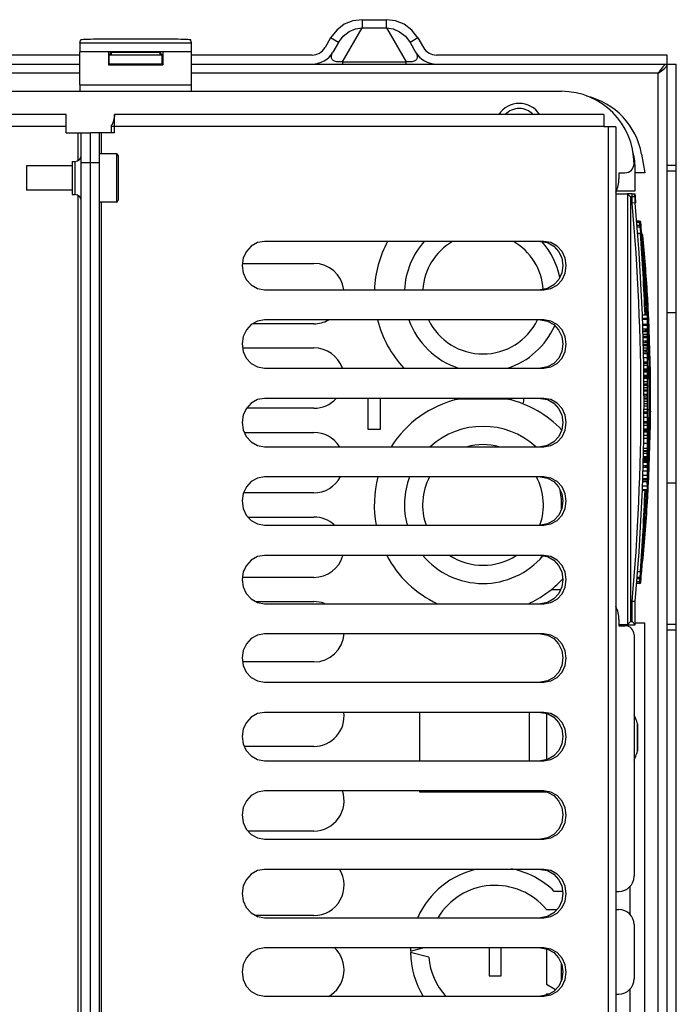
# Model space of a CAD drawing. Extents: x 0 to 594, y 0 to 420.
# Tile 43 of 119: x 292 to 314, y 360 to 392. Entities that reach past the tile are written whole.
import ezdxf

# ---------------------------------------------------------------- set-up
doc = ezdxf.new("R2010")
doc.units = 0
doc.header["$LTSCALE"] = 32.67
doc.layers.get('0').update_dxf_attribs({"linetype": 'CONTINUOUS'})
doc.layers.add('DATUM_AXIS', color=7, linetype='CONTINUOUS')
doc.layers.add('ROUNDS', color=7, linetype='CONTINUOUS')

msp = doc.modelspace()

# ---------------------------------------------------------------- linework, layer by layer
at = {"color": 7, "linetype": 'CONTINUOUS'}
for p, q in [((303.542, 392.364), (303.542, 392.092)), ((303.542, 392.364), (304.346, 392.364)), ((304.346, 392.092), (304.346, 392.364)), ((302.892, 390.967), (303.542, 392.092)), ((303.542, 392.092), (304.346, 392.092)), ((304.346, 392.092), (304.995, 390.967)), ((294.196, 391.598), (294.232, 391.704)), ((294.632, 391.725), (297.456, 391.725)), ((297.891, 391.598), (297.856, 391.704)), ((302.498, 391.759), (302.315, 391.442)), ((302.758, 391.609), (302.498, 391.759)), ((305.389, 391.759), (305.13, 391.609)), ((305.389, 391.759), (305.573, 391.442)), ((294.196, 391.598), (297.891, 391.598)), ((302.758, 391.609), (302.575, 391.292)), ((305.13, 391.609), (305.313, 391.292)), ((294.191, 391.192), (256.896, 391.192)), ((294.191, 390.207), (294.191, 391.299)), ((297.896, 391.299), (294.191, 391.299)), ((295.147, 391.295), (295.147, 390.867)), ((296.94, 391.295), (295.147, 391.295)), ((295.147, 391.295), (295.244, 391.279)), ((295.244, 391.279), (295.168, 391.204)), ((295.168, 390.888), (295.168, 391.204)), ((296.919, 391.192), (295.168, 391.192)), ((295.244, 391.192), (295.244, 391.279)), ((296.844, 391.279), (295.244, 391.279)), ((296.94, 391.295), (296.844, 391.279)), ((296.844, 391.279), (296.844, 391.192)), ((296.844, 391.279), (296.919, 391.204)), ((296.919, 390.888), (296.919, 391.204)), ((296.94, 391.295), (296.94, 390.867)), ((297.896, 390.207), (297.896, 391.299)), ((301.882, 391.192), (297.896, 391.192)), ((313.644, 391.192), (306.006, 391.192)), ((313.644, 327.792), (313.644, 391.192)), ((256.896, 390.892), (294.191, 390.892)), ((295.168, 390.888), (295.147, 390.867)), ((295.147, 390.867), (296.94, 390.867)), ((295.168, 390.892), (296.919, 390.892)), ((296.919, 390.888), (295.168, 390.888)), ((296.919, 390.888), (296.94, 390.867)), ((297.896, 390.892), (301.882, 390.892)), ((301.886, 390.892), (306.001, 390.892)), ((302.892, 390.967), (302.892, 390.892)), ((302.892, 390.967), (304.995, 390.967)), ((304.995, 390.892), (304.995, 390.967)), ((306.006, 390.892), (313.944, 390.892)), ((313.944, 328.092), (313.944, 390.892)), ((294.191, 390.592), (256.896, 390.592)), ((313.344, 390.592), (297.896, 390.592)), ((313.344, 328.392), (313.344, 390.592)), ((294.191, 390.207), (297.896, 390.207)), ((285.844, 389.992), (310.144, 389.992)), ((295.343, 389.197), (295.342, 389.192)), ((295.342, 389.192), (295.342, 389.186)), ((295.344, 389.214), (295.343, 389.211)), ((295.343, 389.211), (295.343, 389.208)), ((295.343, 389.202), (295.343, 389.197)), ((295.344, 388.621), (295.344, 389.221)), ((295.344, 389.221), (295.344, 389.22)), ((311.542, 389.221), (295.344, 389.221)), ((295.344, 389.22), (295.344, 389.219)), ((295.344, 389.219), (295.344, 389.218)), ((295.344, 389.218), (295.344, 389.216)), ((295.344, 389.216), (295.344, 389.214)), ((311.542, 389.221), (311.542, 388.821)), ((295.23, 388.821), (295.23, 388.621)), ((295.344, 388.821), (295.23, 388.821)), ((311.542, 388.821), (295.344, 388.821)), ((311.695, 388.82), (311.542, 388.82)), ((311.695, 330.223), (311.695, 388.819)), ((311.944, 388.819), (311.695, 388.819)), ((311.944, 388.819), (311.944, 330.223)), ((295.344, 388.621), (294.544, 388.621)), ((294.844, 387.621), (294.844, 388.621)), ((294.906, 388.621), (294.906, 387.921)), ((294.844, 387.621), (294.544, 387.621)), ((313.644, 387.542), (313.944, 387.542)), ((312.044, 387.292), (312.244, 387.292)), ((312.044, 387.292), (312.044, 387.092)), ((312.584, 386.692), (312.584, 387.392)), ((312.904, 387.292), (312.584, 387.292)), ((313.944, 387.342), (313.644, 387.342)), ((311.944, 386.592), (312.328, 386.592)), ((311.96, 386.692), (312.584, 386.692)), ((312.484, 386.592), (312.584, 386.592)), ((294.906, 386.321), (294.906, 332.721)), ((312.606, 386.294), (312.584, 386.294)), ((312.798, 385.268), (312.798, 385.269)), ((312.802, 385.267), (312.8, 385.268)), ((312.807, 385.149), (312.806, 385.15)), ((312.817, 385.256), (312.816, 385.257)), ((312.835, 385.219), (312.835, 385.221)), ((309.562, 385.021), (300.307, 385.021)), ((312.813, 385.082), (312.807, 385.149)), ((312.903, 384.463), (312.893, 384.572)), ((299.577, 384.292), (301.944, 384.292)), ((300.307, 383.421), (309.562, 383.421)), ((312.954, 383.136), (312.947, 383.253)), ((312.958, 383.068), (312.929, 383.058)), ((312.958, 383.068), (312.954, 383.136)), ((313.006, 382.979), (312.995, 383.158)), ((312.997, 383.12), (312.997, 383.12)), ((312.998, 383.12), (312.997, 383.12)), ((312.998, 383.119), (312.998, 383.12)), ((312.998, 383.119), (312.998, 383.119)), ((312.998, 383.119), (312.998, 383.119)), ((312.998, 383.118), (312.998, 383.119)), ((313.009, 382.918), (313.001, 383.068)), ((313.015, 382.799), (313.009, 382.918)), ((312.819, 382.592), (312.984, 382.592)), ((312.984, 382.592), (312.984, 382.125)), ((313.644, 382.671), (313.944, 382.671)), ((301.944, 382.292), (299.916, 382.292)), ((309.562, 382.421), (300.307, 382.421)), ((312.823, 382.476), (312.984, 382.476)), ((312.824, 382.441), (312.984, 382.441)), ((312.83, 382.28), (312.984, 382.28)), ((312.831, 382.248), (312.984, 382.248)), ((312.993, 382.494), (312.984, 382.495)), ((313.002, 382.312), (312.984, 382.318)), ((313.005, 382.244), (313.002, 382.312)), ((312.835, 382.125), (312.984, 382.125)), ((312.837, 382.064), (312.984, 382.064)), ((312.838, 382.039), (312.984, 382.039)), ((312.841, 381.95), (312.984, 381.95)), ((312.984, 382.064), (312.984, 381.728)), ((312.843, 381.878), (312.984, 381.878)), ((312.844, 381.839), (312.984, 381.839)), ((312.844, 381.836), (312.984, 381.836)), ((312.847, 381.728), (312.984, 381.728)), ((312.849, 381.673), (312.984, 381.673)), ((312.85, 381.61), (312.984, 381.61)), ((312.851, 381.577), (312.984, 381.577)), ((312.984, 381.673), (312.984, 381.418)), ((313.064, 381.647), (313.064, 381.648)), ((299.585, 381.492), (301.944, 381.492)), ((312.853, 381.498), (312.984, 381.498)), ((312.855, 381.418), (312.984, 381.418)), ((312.856, 381.358), (312.984, 381.358)), ((312.857, 381.311), (312.984, 381.311)), ((312.984, 381.358), (312.984, 379.964)), ((312.86, 381.174), (312.984, 381.174)), ((312.863, 381.037), (312.984, 381.037)), ((312.864, 380.99), (312.984, 380.99)), ((312.865, 380.923), (312.984, 380.923)), ((312.865, 380.92), (312.984, 380.92)), ((300.307, 380.821), (309.562, 380.821)), ((312.866, 380.805), (312.984, 380.805)), ((312.867, 380.792), (312.984, 380.792)), ((312.867, 380.749), (312.984, 380.749)), ((312.868, 380.72), (312.984, 380.72)), ((312.868, 380.705), (312.984, 380.705)), ((312.869, 380.59), (312.984, 380.59)), ((312.87, 380.577), (312.984, 380.577)), ((312.87, 380.539), (312.984, 380.539)), ((312.87, 380.504), (312.984, 380.504)), ((312.87, 380.491), (312.984, 380.491)), ((312.872, 380.375), (312.984, 380.375)), ((312.984, 380.297), (312.872, 380.297)), ((312.873, 380.264), (312.984, 380.264)), ((313.052, 380.298), (313.051, 380.415)), ((313.053, 380.23), (313.052, 380.298)), ((313.092, 380.287), (313.092, 380.287)), ((312.873, 380.179), (312.984, 380.179)), ((312.874, 380.107), (312.984, 380.107)), ((312.874, 380.072), (312.984, 380.072)), ((312.874, 380.07), (312.984, 380.07)), ((312.874, 379.964), (312.984, 379.964)), ((313.053, 380.23), (313.003, 380.212)), ((309.562, 379.821), (300.307, 379.821)), ((303.744, 378.792), (303.744, 379.821)), ((304.144, 379.821), (304.144, 378.792)), ((308.386, 379.792), (306.701, 379.792)), ((312.874, 379.904), (312.984, 379.904)), ((312.875, 379.841), (312.984, 379.841)), ((312.875, 379.808), (312.984, 379.808)), ((312.875, 379.729), (312.984, 379.729)), ((312.875, 379.649), (312.984, 379.649)), ((312.984, 379.904), (312.984, 378.095)), ((301.944, 379.492), (299.709, 379.492)), ((312.874, 379.46), (312.984, 379.46)), ((312.874, 379.378), (312.984, 379.378)), ((312.874, 379.331), (312.984, 379.331)), ((312.875, 379.575), (312.984, 379.575)), ((313.053, 379.434), (313.004, 379.452)), ((313.052, 379.366), (313.053, 379.434)), ((313.092, 379.377), (313.092, 379.377)), ((312.872, 379.057), (312.984, 379.057)), ((312.872, 379.011), (312.984, 379.011)), ((312.873, 379.194), (312.984, 379.194)), ((299.641, 378.692), (301.944, 378.692)), ((304.144, 378.792), (303.744, 378.792)), ((312.868, 378.716), (312.984, 378.716)), ((312.869, 378.805), (312.984, 378.805)), ((312.869, 378.764), (312.984, 378.764)), ((312.869, 378.73), (312.984, 378.73)), ((312.87, 378.818), (312.984, 378.818)), ((312.871, 378.937), (312.984, 378.937)), ((312.871, 378.934), (312.984, 378.934)), ((312.862, 378.338), (312.984, 378.338)), ((312.865, 378.504), (312.984, 378.504)), ((312.867, 378.6), (312.984, 378.6)), ((300.307, 378.221), (309.562, 378.221)), ((312.856, 378.012), (312.984, 378.012)), ((312.856, 378.01), (312.984, 378.01)), ((312.856, 378.007), (312.984, 378.007)), ((312.857, 378.071), (312.984, 378.071)), ((312.858, 378.095), (312.984, 378.095)), ((312.859, 378.167), (312.984, 378.167)), ((312.984, 378.071), (312.984, 377.593)), ((313.064, 378.017), (313.064, 378.017)), ((313.069, 378.155), (313.069, 378.157)), ((312.848, 377.708), (312.984, 377.708)), ((312.849, 377.727), (312.984, 377.727)), ((312.85, 377.777), (312.984, 377.777)), ((312.851, 377.816), (312.984, 377.816)), ((312.852, 377.855), (312.984, 377.855)), ((312.853, 377.891), (312.984, 377.891)), ((312.853, 377.888), (312.984, 377.888)), ((312.853, 377.878), (312.984, 377.878)), ((312.84, 377.42), (312.984, 377.42)), ((312.844, 377.539), (312.984, 377.539)), ((312.845, 377.593), (312.984, 377.593)), ((312.984, 377.539), (312.984, 377.164)), ((313.002, 377.352), (312.984, 377.346)), ((313.002, 377.352), (313.005, 377.42)), ((313.005, 377.42), (313.009, 377.537)), ((309.562, 377.221), (300.307, 377.221)), ((312.829, 377.071), (312.984, 377.071)), ((312.831, 377.118), (312.984, 377.118)), ((312.832, 377.164), (312.984, 377.164)), ((312.836, 377.283), (312.984, 377.283)), ((312.984, 377.17), (312.993, 377.17)), ((312.984, 376.982), (312.993, 377.17)), ((312.984, 377.118), (312.984, 376.782)), ((313.016, 376.881), (313.033, 377.212)), ((313.944, 377.014), (313.644, 377.014)), ((301.944, 376.692), (299.614, 376.692)), ((312.818, 376.782), (312.984, 376.782)), ((312.819, 376.803), (312.984, 376.803)), ((312.824, 376.924), (312.984, 376.924)), ((313.003, 376.635), (313.015, 376.86)), ((313.015, 376.86), (313.016, 376.88)), ((312.958, 376.596), (312.941, 376.602)), ((312.954, 376.528), (312.958, 376.596)), ((312.995, 376.506), (312.998, 376.55)), ((312.996, 376.536), (312.996, 376.537)), ((312.998, 376.552), (312.998, 376.553)), ((312.998, 376.546), (312.998, 376.546)), ((312.998, 376.545), (312.998, 376.545)), ((312.998, 376.545), (312.998, 376.545)), ((312.998, 376.545), (312.998, 376.545)), ((312.999, 376.562), (313.004, 376.657)), ((299.762, 375.892), (301.944, 375.892)), ((300.307, 375.621), (309.562, 375.621)), ((312.893, 375.092), (312.903, 375.201)), ((309.562, 374.621), (300.307, 374.621)), ((301.944, 373.892), (299.577, 373.892)), ((309.806, 373.492), (310.114, 373.492)), ((300.02, 373.092), (301.944, 373.092)), ((300.307, 373.021), (309.562, 373.021)), ((312.044, 372.492), (312.044, 372.292)), ((312.328, 372.326), (312.044, 372.326)), ((312.044, 372.292), (312.244, 372.292)), ((312.584, 372.392), (312.904, 372.392)), ((313.644, 372.342), (313.944, 372.342)), ((313.944, 372.142), (313.644, 372.142)), ((309.562, 372.021), (300.307, 372.021)), ((312.544, 371.992), (312.544, 363.992)), ((301.944, 371.092), (299.585, 371.092)), ((300.307, 370.421), (309.562, 370.421)), ((309.562, 369.421), (300.307, 369.421)), ((305.444, 369.421), (305.444, 367.821)), ((309.078, 367.821), (309.078, 369.421)), ((309.644, 369.387), (309.644, 367.855)), ((312.606, 369.212), (312.601, 369.212)), ((312.661, 369.044), (312.661, 368.14)), ((312.661, 369.044), (312.662, 369.043)), ((312.662, 368.142), (312.662, 369.043)), ((312.662, 369.043), (312.664, 369.035)), ((312.664, 368.149), (312.664, 369.035)), ((301.944, 368.292), (299.641, 368.292)), ((312.601, 367.972), (312.606, 367.972)), ((312.662, 368.142), (312.661, 368.14)), ((312.664, 368.149), (312.662, 368.142)), ((300.307, 367.821), (309.562, 367.821)), ((309.562, 366.821), (300.307, 366.821)), ((305.444, 366.821), (305.444, 366.792)), ((305.444, 366.792), (309.614, 366.792)), ((301.944, 365.492), (299.762, 365.492)), ((300.307, 365.221), (309.562, 365.221)), ((309.562, 364.221), (300.307, 364.221)), ((310.178, 363.492), (309.903, 363.492)), ((311.944, 363.492), (312.044, 363.492)), ((301.944, 362.692), (300.02, 362.692)), ((309.641, 362.892), (309.992, 362.892)), ((311.944, 362.892), (312.044, 362.892)), ((300.307, 362.621), (309.562, 362.621)), ((312.544, 362.392), (312.544, 360.592)), ((309.562, 361.621), (300.307, 361.621)), ((305.144, 361.512), (305.55, 361.621)), ((305.751, 361.309), (305.144, 361.472)), ((307.744, 361.621), (307.744, 360.692)), ((308.144, 360.692), (308.144, 361.621)), ((309.641, 361.588), (309.641, 360.421)), ((310.141, 360.551), (310.141, 361.093)), ((307.744, 360.692), (308.144, 360.692)), ((309.641, 360.421), (309.948, 360.243)), ((309.735, 360.092), (309.641, 360.092)), ((311.944, 360.092), (312.044, 360.092)), ((300.307, 360.021), (309.562, 360.021))]:
    msp.add_line(p, q, dxfattribs=at)
for points in [[(303.542, 392.364), (303.236, 392.329), (302.951, 392.213), (302.699, 392.02), (302.498, 391.759)], [(305.389, 391.759), (305.189, 392.02), (304.936, 392.213), (304.651, 392.329), (304.346, 392.364)], [(302.758, 391.609), (302.915, 391.816), (303.107, 391.968), (303.318, 392.06), (303.542, 392.092)], [(304.346, 392.092), (304.57, 392.06), (304.781, 391.967), (304.973, 391.816), (305.13, 391.609)], [(294.232, 391.704), (294.243, 391.709), (294.274, 391.713), (294.321, 391.717), (294.384, 391.72), (294.459, 391.723), (294.543, 391.724), (294.632, 391.725)], [(297.456, 391.725), (297.544, 391.724), (297.628, 391.723), (297.703, 391.72), (297.766, 391.717), (297.814, 391.713), (297.845, 391.709), (297.856, 391.704)], [(294.196, 391.598), (294.195, 391.588), (294.194, 391.564), (294.193, 391.527), (294.193, 391.48), (294.192, 391.425), (294.192, 391.363), (294.191, 391.299)], [(297.896, 391.299), (297.896, 391.363), (297.896, 391.425), (297.895, 391.48), (297.894, 391.527), (297.893, 391.564), (297.892, 391.588), (297.891, 391.598)], [(302.892, 390.967), (302.853, 390.964), (302.812, 390.963), (302.77, 390.963), (302.729, 390.966), (302.691, 390.972), (302.657, 390.98), (302.627, 390.99), (302.601, 391.002), (302.579, 391.017), (302.56, 391.033), (302.545, 391.052), (302.534, 391.072), (302.526, 391.095), (302.523, 391.121), (302.523, 391.149), (302.528, 391.18), (302.538, 391.214), (302.553, 391.251), (302.575, 391.292)], [(305.313, 391.292), (305.334, 391.251), (305.35, 391.214), (305.36, 391.18), (305.365, 391.149), (305.365, 391.121), (305.361, 391.095), (305.354, 391.072), (305.342, 391.052), (305.327, 391.033), (305.309, 391.017), (305.287, 391.002), (305.26, 390.99), (305.23, 390.98), (305.196, 390.972), (305.158, 390.966), (305.117, 390.963), (305.075, 390.963), (305.035, 390.964), (304.995, 390.967)], [(313.644, 390.892), (313.569, 390.869), (313.494, 390.804), (313.419, 390.707), (313.344, 390.592)], [(313.344, 390.592), (313.459, 390.667), (313.556, 390.742), (313.621, 390.817), (313.644, 390.892)], [(294.191, 390.207), (294.192, 390.142), (294.192, 390.079), (294.193, 390.024), (294.193, 389.992)], [(297.895, 389.992), (297.895, 390.024), (297.896, 390.079), (297.896, 390.142), (297.896, 390.207)], [(295.342, 389.186), (295.341, 389.18), (295.341, 389.177), (295.34, 389.174), (295.34, 389.17), (295.34, 389.166), (295.339, 389.163), (295.339, 389.159), (295.338, 389.155), (295.338, 389.151), (295.337, 389.147), (295.336, 389.143), (295.336, 389.138), (295.335, 389.134), (295.334, 389.129), (295.333, 389.124), (295.333, 389.119), (295.332, 389.114), (295.331, 389.109), (295.33, 389.104), (295.329, 389.099), (295.328, 389.094), (295.327, 389.088), (295.325, 389.083), (295.324, 389.077), (295.323, 389.072), (295.322, 389.066), (295.32, 389.06), (295.319, 389.055), (295.317, 389.049), (295.316, 389.043), (295.314, 389.037), (295.313, 389.031), (295.311, 389.025), (295.309, 389.019), (295.307, 389.013), (295.305, 389.007), (295.304, 389.001), (295.302, 388.995), (295.3, 388.989), (295.298, 388.983), (295.295, 388.977), (295.293, 388.971), (295.291, 388.965), (295.289, 388.959), (295.286, 388.953), (295.284, 388.947), (295.282, 388.941), (295.279, 388.935), (295.277, 388.93), (295.274, 388.924), (295.272, 388.919), (295.269, 388.913), (295.267, 388.908), (295.264, 388.903), (295.261, 388.898), (295.259, 388.893), (295.256, 388.888), (295.253, 388.884), (295.251, 388.879), (295.248, 388.875), (295.245, 388.871)], [(295.343, 389.208), (295.343, 389.204), (295.343, 389.202)], [(295.245, 388.871), (295.244, 388.869), (295.236, 388.854), (295.232, 388.837), (295.23, 388.821)], [(312.816, 385.257), (312.814, 385.259), (312.812, 385.26), (312.811, 385.261), (312.809, 385.262), (312.807, 385.264), (312.805, 385.265), (312.804, 385.266), (312.802, 385.267), (312.8, 385.268), (312.798, 385.268), (312.798, 385.269)], [(312.798, 385.265), (312.801, 385.259), (312.804, 385.232), (312.807, 385.192), (312.808, 385.149)], [(312.809, 385.262), (312.807, 385.264), (312.805, 385.265), (312.804, 385.266)], [(312.816, 385.257), (312.814, 385.259), (312.812, 385.26), (312.811, 385.261)], [(312.823, 385.25), (312.821, 385.251), (312.82, 385.253), (312.819, 385.254), (312.817, 385.256), (312.816, 385.257)], [(312.825, 385.246), (312.824, 385.248), (312.823, 385.25)], [(312.829, 385.239), (312.828, 385.241), (312.827, 385.243), (312.826, 385.244), (312.825, 385.246)], [(312.829, 385.239), (312.828, 385.241), (312.827, 385.243), (312.826, 385.244)], [(312.835, 385.219), (312.835, 385.221), (312.834, 385.223), (312.834, 385.225), (312.834, 385.227), (312.833, 385.229), (312.832, 385.231), (312.832, 385.233), (312.831, 385.235), (312.83, 385.237), (312.829, 385.239)], [(312.832, 385.233), (312.831, 385.235), (312.83, 385.237)], [(312.834, 385.225), (312.834, 385.227), (312.833, 385.229)], [(300.307, 385.021), (300.076, 384.981), (299.87, 384.867), (299.708, 384.691), (299.604, 384.471), (299.567, 384.224), (299.602, 383.977), (299.705, 383.755), (299.867, 383.577), (300.075, 383.461), (300.307, 383.421)], [(309.448, 385.021), (309.679, 384.981), (309.885, 384.867), (310.047, 384.691), (310.151, 384.471), (310.188, 384.224), (310.153, 383.977), (310.05, 383.755), (309.888, 383.577), (309.68, 383.461), (309.448, 383.421)], [(309.562, 383.421), (309.792, 383.461), (309.999, 383.575), (310.16, 383.75), (310.265, 383.971), (310.302, 384.218), (310.267, 384.465), (310.164, 384.687), (310.001, 384.864), (309.793, 384.981), (309.562, 385.021)], [(312.807, 385.149), (312.826, 385.138), (312.84, 385.12), (312.846, 385.099)], [(312.947, 383.253), (312.943, 383.331), (312.937, 383.419), (312.931, 383.518), (312.924, 383.626), (312.917, 383.741), (312.909, 383.86), (312.9, 383.984), (312.891, 384.11), (312.882, 384.235), (312.873, 384.359), (312.863, 384.478), (312.854, 384.592), (312.846, 384.7), (312.837, 384.799), (312.83, 384.888), (312.823, 384.965), (312.813, 385.082)], [(312.958, 383.068), (312.979, 383.082), (312.993, 383.103), (312.997, 383.128)], [(312.993, 382.494), (312.981, 382.759), (312.97, 382.965), (312.964, 383.072)], [(312.997, 383.12), (312.997, 383.121), (312.997, 383.121), (312.997, 383.121), (312.997, 383.122), (312.997, 383.122), (312.997, 383.122), (312.997, 383.123), (312.997, 383.123), (312.997, 383.123), (312.997, 383.123), (312.997, 383.124), (312.997, 383.124), (312.997, 383.125), (312.997, 383.125), (312.997, 383.125), (312.997, 383.126), (312.997, 383.126)], [(300.307, 382.421), (300.076, 382.381), (299.87, 382.267), (299.708, 382.091), (299.604, 381.871), (299.567, 381.624), (299.602, 381.377), (299.705, 381.155), (299.867, 380.977), (300.075, 380.861), (300.307, 380.821)], [(309.448, 382.421), (309.679, 382.381), (309.885, 382.267), (310.047, 382.091), (310.151, 381.871), (310.188, 381.624), (310.153, 381.377), (310.05, 381.155), (309.888, 380.977), (309.68, 380.861), (309.448, 380.821)], [(309.562, 380.821), (309.792, 380.861), (309.999, 380.975), (310.16, 381.15), (310.265, 381.371), (310.302, 381.618), (310.267, 381.865), (310.164, 382.087), (310.001, 382.264), (309.793, 382.381), (309.562, 382.421)], [(313.033, 382.452), (313.027, 382.47), (313.013, 382.485), (312.993, 382.494)], [(312.993, 382.494), (313, 382.461), (313.003, 382.42), (313.005, 382.376), (313.003, 382.334), (313, 382.312)], [(313.002, 382.312), (313.022, 382.3), (313.036, 382.281), (313.041, 382.258)], [(313.051, 380.415), (313.05, 380.493), (313.049, 380.582), (313.047, 380.68), (313.046, 380.788), (313.044, 380.902), (313.041, 381.022), (313.039, 381.145), (313.036, 381.27), (313.033, 381.396), (313.029, 381.52), (313.026, 381.64), (313.022, 381.754), (313.019, 381.862), (313.015, 381.961), (313.012, 382.05), (313.009, 382.127), (313.005, 382.244)], [(313.015, 382.304), (313.019, 382.306), (313.033, 382.321), (313.038, 382.339)], [(313.053, 380.23), (313.073, 380.243), (313.087, 380.263), (313.092, 380.287)], [(313.053, 379.434), (313.054, 379.686), (313.054, 379.975), (313.053, 380.23)], [(300.307, 379.821), (300.076, 379.781), (299.87, 379.667), (299.708, 379.491), (299.604, 379.271), (299.567, 379.024), (299.602, 378.777), (299.705, 378.555), (299.867, 378.377), (300.075, 378.261), (300.307, 378.221)], [(309.448, 379.821), (309.679, 379.781), (309.885, 379.667), (310.047, 379.491), (310.151, 379.271), (310.188, 379.024), (310.153, 378.777), (310.05, 378.555), (309.888, 378.377), (309.68, 378.261), (309.448, 378.221)], [(309.562, 378.221), (309.792, 378.261), (309.999, 378.375), (310.16, 378.55), (310.265, 378.771), (310.302, 379.018), (310.267, 379.265), (310.164, 379.487), (310.001, 379.664), (309.793, 379.781), (309.562, 379.821)], [(313.009, 377.537), (313.012, 377.615), (313.015, 377.703), (313.019, 377.802), (313.022, 377.909), (313.026, 378.023), (313.029, 378.142), (313.033, 378.265), (313.036, 378.391), (313.039, 378.517), (313.041, 378.64), (313.044, 378.76), (313.046, 378.875), (313.047, 378.983), (313.049, 379.082), (313.05, 379.171), (313.051, 379.248), (313.052, 379.366)], [(313.053, 379.434), (313.073, 379.421), (313.087, 379.401), (313.092, 379.377)], [(313, 377.352), (313.004, 377.319), (313.004, 377.265), (313.001, 377.212), (312.993, 377.17)], [(313.002, 377.352), (313.022, 377.364), (313.036, 377.383), (313.041, 377.406)], [(313.038, 377.326), (313.034, 377.343), (313.02, 377.358), (313.015, 377.36)], [(300.307, 377.221), (300.076, 377.181), (299.87, 377.067), (299.708, 376.891), (299.604, 376.671), (299.567, 376.424), (299.602, 376.177), (299.705, 375.955), (299.867, 375.777), (300.075, 375.661), (300.307, 375.621)], [(309.448, 377.221), (309.679, 377.181), (309.885, 377.067), (310.047, 376.891), (310.151, 376.671), (310.188, 376.424), (310.153, 376.177), (310.05, 375.955), (309.888, 375.777), (309.68, 375.661), (309.448, 375.621)], [(309.562, 375.621), (309.792, 375.661), (309.999, 375.775), (310.16, 375.95), (310.265, 376.171), (310.302, 376.418), (310.267, 376.665), (310.164, 376.887), (310.001, 377.064), (309.793, 377.181), (309.562, 377.221)], [(312.993, 377.17), (313.013, 377.179), (313.027, 377.194), (313.033, 377.212)], [(312.964, 376.592), (312.966, 376.638), (312.974, 376.782)], [(312.888, 375.518), (312.891, 375.553), (312.9, 375.679), (312.909, 375.803), (312.917, 375.923), (312.924, 376.037), (312.931, 376.146), (312.937, 376.245), (312.943, 376.333), (312.947, 376.411), (312.954, 376.528)], [(312.958, 376.596), (312.979, 376.583), (312.993, 376.562), (312.997, 376.536)], [(312.997, 376.538), (312.997, 376.539), (312.997, 376.539), (312.997, 376.54), (312.997, 376.54), (312.997, 376.54), (312.997, 376.541), (312.997, 376.541), (312.997, 376.542), (312.997, 376.542), (312.997, 376.542), (312.997, 376.543), (312.997, 376.543), (312.997, 376.543), (312.997, 376.544), (312.997, 376.544), (312.997, 376.544), (312.998, 376.545)], [(300.307, 374.621), (300.076, 374.581), (299.87, 374.467), (299.708, 374.291), (299.604, 374.071), (299.567, 373.824), (299.602, 373.577), (299.705, 373.355), (299.867, 373.177), (300.075, 373.061), (300.307, 373.021)], [(309.448, 374.621), (309.679, 374.581), (309.885, 374.467), (310.047, 374.291), (310.151, 374.071), (310.188, 373.824), (310.153, 373.577), (310.05, 373.355), (309.888, 373.177), (309.68, 373.061), (309.448, 373.021)], [(309.562, 373.021), (309.792, 373.061), (309.999, 373.175), (310.16, 373.35), (310.265, 373.571), (310.302, 373.818), (310.267, 374.065), (310.164, 374.287), (310.001, 374.464), (309.793, 374.581), (309.562, 374.621)], [(312.815, 374.358), (312.823, 374.369), (312.83, 374.39)], [(312.839, 374.483), (312.834, 374.489), (312.825, 374.494)], [(312.827, 374.527), (312.84, 374.544), (312.846, 374.566)], [(312.805, 374.217), (312.805, 374.217), (312.806, 374.219), (312.807, 374.221), (312.808, 374.223), (312.809, 374.224), (312.81, 374.226), (312.811, 374.228), (312.811, 374.229), (312.812, 374.231), (312.812, 374.232), (312.813, 374.234), (312.813, 374.235), (312.814, 374.237), (312.814, 374.238), (312.814, 374.24), (312.815, 374.241), (312.815, 374.242), (312.815, 374.243), (312.815, 374.244), (312.815, 374.246)], [(300.307, 372.021), (300.076, 371.981), (299.87, 371.867), (299.708, 371.691), (299.604, 371.471), (299.567, 371.224), (299.602, 370.977), (299.705, 370.755), (299.867, 370.577), (300.075, 370.461), (300.307, 370.421)], [(309.448, 372.021), (309.679, 371.981), (309.885, 371.867), (310.047, 371.691), (310.151, 371.471), (310.188, 371.224), (310.153, 370.977), (310.05, 370.755), (309.888, 370.577), (309.68, 370.461), (309.448, 370.421)], [(309.562, 370.421), (309.792, 370.461), (309.999, 370.575), (310.162, 370.753), (310.265, 370.973), (310.302, 371.216), (310.268, 371.461), (310.165, 371.684), (310.003, 371.863), (309.794, 371.98), (309.562, 372.021)], [(300.307, 369.421), (300.076, 369.381), (299.87, 369.267), (299.708, 369.091), (299.604, 368.871), (299.567, 368.624), (299.602, 368.377), (299.705, 368.155), (299.867, 367.977), (300.075, 367.861), (300.307, 367.821)], [(309.448, 369.421), (309.679, 369.381), (309.885, 369.267), (310.047, 369.091), (310.151, 368.871), (310.188, 368.624), (310.153, 368.377), (310.05, 368.155), (309.888, 367.977), (309.68, 367.861), (309.448, 367.821)], [(309.562, 367.821), (309.792, 367.861), (309.999, 367.975), (310.162, 368.153), (310.265, 368.373), (310.302, 368.616), (310.268, 368.861), (310.165, 369.084), (310.003, 369.263), (309.794, 369.38), (309.562, 369.421)], [(300.307, 366.821), (300.076, 366.781), (299.87, 366.667), (299.708, 366.491), (299.604, 366.271), (299.567, 366.024), (299.602, 365.777), (299.705, 365.555), (299.867, 365.377), (300.075, 365.261), (300.307, 365.221)], [(309.448, 366.821), (309.679, 366.781), (309.885, 366.667), (310.047, 366.491), (310.151, 366.271), (310.188, 366.024), (310.153, 365.777), (310.05, 365.555), (309.888, 365.377), (309.68, 365.261), (309.448, 365.221)], [(309.562, 365.221), (309.792, 365.261), (309.999, 365.375), (310.162, 365.553), (310.265, 365.773), (310.302, 366.016), (310.268, 366.261), (310.165, 366.484), (310.003, 366.663), (309.794, 366.78), (309.562, 366.821)], [(300.307, 364.221), (300.076, 364.181), (299.87, 364.067), (299.708, 363.891), (299.604, 363.671), (299.567, 363.424), (299.602, 363.177), (299.705, 362.955), (299.867, 362.777), (300.075, 362.661), (300.307, 362.621)], [(309.448, 364.221), (309.679, 364.181), (309.885, 364.067), (310.047, 363.891), (310.151, 363.671), (310.188, 363.424), (310.153, 363.177), (310.05, 362.955), (309.888, 362.777), (309.68, 362.661), (309.448, 362.621)], [(309.562, 362.621), (309.792, 362.661), (309.999, 362.775), (310.162, 362.953), (310.265, 363.173), (310.302, 363.416), (310.268, 363.661), (310.165, 363.884), (310.003, 364.063), (309.794, 364.18), (309.562, 364.221)], [(300.307, 361.621), (300.076, 361.581), (299.87, 361.467), (299.708, 361.291), (299.604, 361.071), (299.567, 360.824), (299.602, 360.577), (299.705, 360.355), (299.867, 360.177), (300.075, 360.061), (300.307, 360.021)], [(309.448, 361.621), (309.679, 361.581), (309.885, 361.467), (310.047, 361.291), (310.151, 361.071), (310.188, 360.824), (310.153, 360.577), (310.05, 360.355), (309.888, 360.177), (309.68, 360.061), (309.448, 360.021)], [(309.562, 360.021), (309.792, 360.061), (309.999, 360.175), (310.162, 360.353), (310.265, 360.573), (310.302, 360.816), (310.268, 361.061), (310.165, 361.284), (310.003, 361.463), (309.794, 361.58), (309.562, 361.621)]]:
    msp.add_lwpolyline(points, dxfattribs=at)
for centre, radius, start, end in [((301.882, 391.692), 0.5, 270, 330), ((306.006, 391.692), 0.5, 210, 270), ((301.882, 391.692), 0.8, 270, 330), ((306.006, 391.692), 0.8, 210, 270), ((310.144, 387.592), 2.4, 0, 90), ((308.744, 388.792), 0.8, 32.4085, 147.5915), ((308.744, 388.792), 0.63, 42.8884, 137.1116), ((308.744, 388.792), 0.44, 77.0222, 102.9778), ((310.184, 387.392), 2.4, 0, 13.7453), ((312.244, 387.592), 0.3, 270, 360), ((311.044, 387.092), 1, 334.1581, 360), ((256.747, 382.32), 56, 4.0694, 4.3751), ((312.775, 385.213), 0.06, 5.5029, 67.9097), ((256.924, 379.832), 56.17, 5.381, 5.5029), ((256.924, 379.832), 56.17, 3.364, 5.3799), ((301.944, 383.292), 1, 7.4071, 90), ((256.924, 379.832), 56.17, 3.3024, 3.3499), ((256.924, 379.832), 56.17, 357.3269, 3.0282), ((301.944, 383.292), 1, 270, 298.6013), ((307.544, 383.292), 3.6, 194.0055, 223.3512), ((301.944, 380.492), 1, 19.3657, 90), ((301.944, 380.492), 1, 270, 317.6787), ((307.544, 376.292), 3.6, 103.5362, 147.6033), ((307.544, 383.292), 3.6, 254.6341, 256.4638), ((307.544, 383.292), 3.6, 283.5362, 285.3659), ((307.544, 376.292), 3.6, 43.5834, 76.4638), ((308.144, 379.792), 0.751, 348.0326, 2.2222), ((301.944, 377.692), 1, 32.2848, 90), ((307.544, 376.292), 2.602, 47.8404, 132.1596), ((307.544, 376.292), 2, 74.6657, 105.3343), ((301.944, 377.692), 1, 270, 331.6646), ((307.544, 376.292), 3.6, 165.0489, 190.746), ((307.544, 376.292), 2.602, 159.0872, 194.9497), ((307.544, 376.292), 2, 152.3293, 199.6105), ((307.544, 376.292), 2, 340.3895, 27.6707), ((307.544, 376.292), 2.602, 356.948, 10.7877), ((256.924, 379.832), 56.17, 356.6815, 356.9879), ((256.924, 379.832), 56.17, 354.4399, 356.636), ((256.924, 379.832), 56.17, 356.6464, 356.6498), ((301.944, 374.892), 1, 47.388, 90), ((301.944, 374.892), 1, 270, 344.094), ((307.544, 376.292), 3.6, 207.6609, 245.3255), ((307.544, 376.292), 2.602, 219.9635, 319.6443), ((307.544, 376.292), 2, 236.6811, 303.3189), ((307.544, 376.292), 3.6, 294.6745, 317.1937), ((301.944, 372.092), 1, 69.3956, 90), ((311.044, 372.492), 1, 0, 25.8419), ((312.244, 371.992), 0.3, 0, 90), ((301.944, 372.092), 1, 270, 355.8844), ((301.944, 369.292), 1, 270, 7.4071), ((311.131, 368.592), 1.6, 22.799, 28.0175), ((311.131, 368.592), 1.595, 16.45, 22.8729), ((311.131, 368.592), 1.6, 331.9825, 337.201), ((311.131, 368.592), 1.595, 337.1271, 343.55), ((301.944, 366.492), 1, 270, 19.3657), ((301.944, 363.692), 1, 270, 32.2848), ((307.944, 361.492), 2.8, 101.8416, 156.0893), ((307.944, 361.492), 2.8, 45.5847, 78.8864), ((312.044, 363.992), 0.5, 270, 360), ((307.944, 361.492), 2.2, 39.5212, 149.058), ((312.044, 362.392), 0.5, 0, 90), ((301.944, 360.892), 1, 298.6013, 47.388), ((307.944, 361.492), 2.8, 177.3076, 179.5907), ((307.944, 361.492), 2.8, 180.4093, 211.9213), ((307.944, 361.492), 2.2, 184.766, 222.2436), ((312.044, 360.592), 0.5, 270, 360), ((307.944, 361.492), 2.2, 318.7039, 320.4788)]:
    msp.add_arc(centre, radius, start, end, dxfattribs=at)
at = {"layer": 'DATUM_AXIS', "color": 7, "linetype": 'CONTINUOUS'}
for p, q in [((293.744, 389.221), (270.544, 389.221)), ((293.744, 388.621), (293.744, 389.221)), ((293.744, 388.821), (270.944, 388.821)), ((293.744, 388.621), (294.544, 388.621)), ((294.144, 387.698), (294.144, 388.621)), ((294.244, 330.421), (294.244, 388.621)), ((294.544, 330.421), (294.544, 388.621)), ((295.404, 387.921), (294.844, 387.921)), ((295.404, 387.921), (295.404, 386.321)), ((295.464, 387.861), (295.464, 386.381)), ((312.795, 387.909), (312.904, 387.292)), ((292.424, 387.521), (292.424, 386.721)), ((293.944, 387.521), (292.424, 387.521)), ((293.944, 387.671), (293.944, 386.571)), ((293.944, 387.671), (294.044, 387.671)), ((294.044, 386.571), (294.044, 387.671)), ((294.544, 387.621), (294.244, 387.621)), ((294.844, 331.421), (294.844, 387.621)), ((293.944, 386.721), (292.424, 386.721)), ((293.944, 386.571), (294.044, 386.571)), ((294.144, 332.498), (294.144, 386.544)), ((295.404, 386.321), (294.844, 386.321)), ((312.904, 331.692), (312.904, 372.392)), ((312.404, 363.654), (312.404, 362.731)), ((312.404, 360.254), (312.404, 359.331))]:
    msp.add_line(p, q, dxfattribs=at)
for centre, radius, start, end in [((310.432, 387.492), 2.4, 10, 76.9592), ((294.044, 387.871), 0.2, 270, 360), ((295.404, 387.861), 0.06, 0, 90), ((294.044, 386.371), 0.2, 0, 90), ((295.404, 386.381), 0.06, 270, 360), ((307.544, 383.292), 3.6, 151.3001, 177.9502), ((307.544, 383.292), 2.602, 138.3631, 177.1635), ((307.544, 383.292), 2, 120.185, 176.3087), ((307.544, 383.292), 2, 4.1431, 59.815), ((307.544, 383.292), 2.602, 12.0939, 41.3932), ((307.544, 383.292), 2.602, 199.563, 251.7631), ((307.544, 383.292), 2, 205.8251, 334.1749), ((307.544, 383.292), 2.602, 288.2369, 335.9009)]:
    msp.add_arc(centre, radius, start, end, dxfattribs=at)
at = {"layer": 'ROUNDS', "color": 7, "linetype": 'CONTINUOUS'}
for p, q in [((312.484, 386.592), (312.328, 386.592)), ((312.328, 386.592), (312.328, 372.326)), ((312.328, 386.592), (312.428, 386.492)), ((312.584, 386.492), (312.428, 386.492)), ((312.428, 386.492), (312.428, 372.426)), ((312.484, 386.29), (312.484, 386.592)), ((312.584, 386.294), (312.584, 386.492)), ((312.584, 386.294), (312.484, 386.29)), ((312.728, 385.692), (312.635, 385.692)), ((312.729, 385.642), (312.639, 385.642)), ((312.737, 385.542), (312.646, 385.542)), ((312.737, 385.492), (312.65, 385.492)), ((312.728, 385.692), (312.729, 385.642)), ((312.769, 385.645), (312.729, 385.642)), ((312.777, 385.545), (312.737, 385.542)), ((312.737, 385.542), (312.737, 385.492)), ((312.737, 385.492), (312.745, 385.408)), ((312.777, 385.545), (312.769, 385.645)), ((312.666, 385.292), (312.756, 385.292)), ((312.745, 385.408), (312.753, 385.328)), ((312.753, 385.328), (312.756, 385.292)), ((312.796, 385.295), (312.756, 385.292)), ((312.665, 374.092), (312.756, 374.092)), ((312.756, 374.092), (312.748, 374.007)), ((312.796, 374.089), (312.756, 374.092)), ((312.729, 373.742), (312.638, 373.742)), ((312.737, 373.842), (312.646, 373.842)), ((312.737, 373.892), (312.65, 373.892)), ((312.729, 373.742), (312.728, 373.692)), ((312.769, 373.739), (312.729, 373.742)), ((312.737, 373.892), (312.737, 373.842)), ((312.776, 373.839), (312.737, 373.842)), ((312.748, 374.007), (312.741, 373.929)), ((312.769, 373.739), (312.776, 373.839)), ((312.728, 373.692), (312.634, 373.692)), ((312.584, 373.092), (312.484, 373.097)), ((312.484, 372.426), (312.484, 373.097)), ((312.584, 372.326), (312.584, 373.092)), ((312.328, 372.326), (312.428, 372.426)), ((312.328, 372.326), (312.584, 372.326)), ((312.428, 372.426), (312.484, 372.426)), ((312.584, 372.326), (312.484, 372.426))]:
    msp.add_line(p, q, dxfattribs=at)
msp.add_lwpolyline([(312.741, 373.929), (312.738, 373.895), (312.737, 373.894), (312.737, 373.892)], dxfattribs=at)
for centre, radius, start, end in [((312.484, 386.492), 0.1, 0, 90), ((237.835, 379.693), 74.94, 354.95, 5.05), ((237.835, 379.693), 75.04, 354.95337, 5.04663), ((312.728, 385.652), 0.04, 4.5492, 90), ((237.835, 379.693), 75.13, 4.46509, 4.54159), ((312.737, 385.532), 0.04, 270, 4.4574), ((237.835, 379.693), 75.17, 2.20991, 4.54924), ((237.835, 379.693), 75.13, 2.21108, 4.27388), ((237.835, 379.693), 75.13, 1.80867, 1.85497), ((237.835, 379.693), 75.17, 1.8077, 1.85399), ((237.835, 379.693), 75.13, 1.50994, 1.55201), ((237.835, 379.693), 75.17, 1.50914, 1.55118), ((237.835, 379.693), 75.13, 1.26942, 1.31544), ((237.835, 379.693), 75.17, 358.65953, 1.34044), ((237.835, 379.693), 75.13, 0.16073, 0.20645), ((237.835, 379.693), 75.13, 358.76251, 358.78084), ((237.835, 379.693), 75.13, 358.3568, 358.39802), ((237.835, 379.693), 75.17, 358.35767, 358.39887), ((237.835, 379.693), 75.13, 358.03547, 358.07077), ((237.835, 379.693), 75.17, 358.03651, 358.07179), ((237.835, 379.693), 75.13, 355.72459, 357.77961), ((237.835, 379.693), 75.17, 355.44923, 357.78079), ((237.835, 379.693), 75.13, 355.45688, 355.53338), ((312.737, 373.852), 0.04, 355.541, 90), ((312.728, 373.732), 0.04, 270, 355.4492)]:
    msp.add_arc(centre, radius, start, end, dxfattribs=at)

doc.saveas('drawing.dxf')
